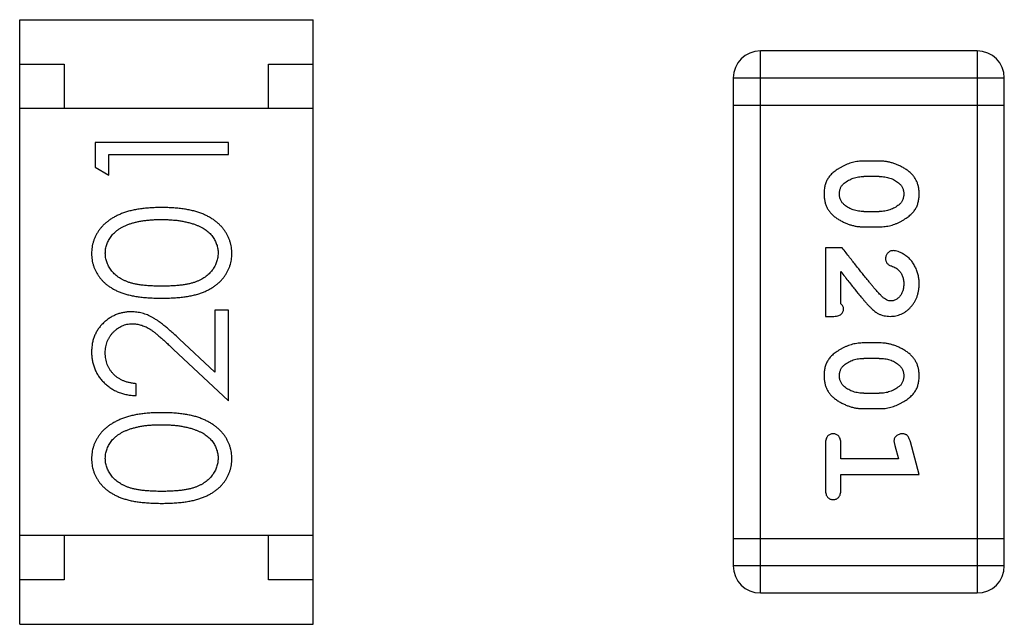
# Model space of a CAD drawing. Header units: millimetres. Extents: x 556 to 717, y 170 to 290.
# Tile 101 of 167: x 670.513 to 671.621, y 183.01 to 183.69. Entities that reach past the tile are written whole.
import ezdxf

# ---------------------------------------------------------------- set-up
doc = ezdxf.new("R2010")
doc.units = ezdxf.units.MM
doc.header["$LTSCALE"] = 30.734
doc.layers.get('0').update_dxf_attribs({"linetype": 'CONTINUOUS'})

msp = doc.modelspace()

# ---------------------------------------------------------------- linework, layer by layer
at = {"linetype": 'Continuous'}
for p, q in [((670.5133, 183.6896), (670.8433, 183.6896)), ((670.5133, 183.0096), (670.5133, 183.6896)), ((670.8433, 183.0096), (670.8433, 183.6896)), ((671.5902, 183.6544), (671.3464, 183.6544)), ((671.3464, 183.0448), (671.3464, 183.6544)), ((671.5902, 183.6544), (671.5902, 183.0448)), ((670.5133, 183.6396), (670.5633, 183.6396)), ((670.5633, 183.6396), (670.5633, 183.5896)), ((670.7933, 183.6396), (670.8433, 183.6396)), ((670.7933, 183.5896), (670.7933, 183.6396)), ((671.3159, 183.624), (671.6207, 183.624)), ((671.3159, 183.624), (671.3159, 183.0753)), ((671.6207, 183.0753), (671.6207, 183.624)), ((670.8433, 183.5896), (670.5133, 183.5896)), ((671.3159, 183.5935), (671.6207, 183.5935)), ((670.748, 183.5514), (670.598, 183.5514)), ((670.598, 183.5514), (670.598, 183.5236)), ((670.748, 183.5379), (670.748, 183.5514)), ((670.6134, 183.5379), (670.748, 183.5379)), ((670.6134, 183.5148), (670.6134, 183.5379)), ((670.598, 183.5236), (670.6134, 183.5148)), ((671.4803, 183.5305), (671.4626, 183.5305)), ((671.4801, 183.5132), (671.4628, 183.5132)), ((671.4628, 183.4739), (671.4801, 183.4739)), ((671.4626, 183.4566), (671.4803, 183.4566)), ((671.4384, 183.433), (671.4195, 183.433)), ((671.4195, 183.433), (671.4195, 183.3559)), ((671.4368, 183.3701), (671.4368, 183.4063)), ((670.748, 183.3629), (670.7326, 183.3629)), ((670.7326, 183.3629), (670.7326, 183.2931)), ((670.748, 183.261), (670.748, 183.3629)), ((671.4195, 183.3559), (671.4274, 183.3559)), ((670.7326, 183.2931), (670.6926, 183.3306)), ((671.4803, 183.326), (671.4626, 183.326)), ((670.6859, 183.3192), (670.748, 183.261)), ((671.4801, 183.3087), (671.4628, 183.3087)), ((670.6442, 183.2668), (670.6442, 183.2802)), ((671.4628, 183.2694), (671.4801, 183.2694)), ((671.4626, 183.2521), (671.4803, 183.2521)), ((671.4195, 183.2128), (671.4195, 183.1609)), ((671.4368, 183.1955), (671.4368, 183.2128)), ((671.4977, 183.2105), (671.5018, 183.1955)), ((671.5249, 183.1782), (671.5151, 183.2147)), ((671.5018, 183.1955), (671.4368, 183.1955)), ((671.4368, 183.1782), (671.5249, 183.1782)), ((671.4368, 183.1609), (671.4368, 183.1782)), ((670.8433, 183.1096), (670.5133, 183.1096)), ((670.5633, 183.1096), (670.5633, 183.0596)), ((670.7933, 183.0596), (670.7933, 183.1096)), ((671.6207, 183.1058), (671.3159, 183.1058)), ((671.6207, 183.0753), (671.3159, 183.0753)), ((670.5633, 183.0596), (670.5133, 183.0596)), ((670.8433, 183.0596), (670.7933, 183.0596)), ((671.3464, 183.0448), (671.5902, 183.0448)), ((670.5133, 183.0096), (670.8433, 183.0096))]:
    msp.add_line(p, q, dxfattribs=at)
for centre, start, end in [((671.3464, 183.624), 90, 180), ((671.5902, 183.624), 0, 90), ((671.3464, 183.0753), 180, 270), ((671.5902, 183.0753), 270, 0)]:
    msp.add_arc(centre, 0.0305, start, end, dxfattribs=at)
for points, knots in [([(671.4626, 183.5305), (671.4615, 183.5305), (671.4594, 183.5305), (671.4562, 183.5302), (671.4531, 183.5297), (671.45, 183.529), (671.4469, 183.5281), (671.4439, 183.527), (671.441, 183.5257), (671.4381, 183.5243), (671.4354, 183.5227), (671.4328, 183.5211), (671.4305, 183.5194), (671.4284, 183.5178), (671.4265, 183.5161), (671.4249, 183.5144), (671.4234, 183.5126), (671.4219, 183.5103), (671.4202, 183.5071), (671.4189, 183.5029), (671.4181, 183.4983), (671.418, 183.4951), (671.418, 183.4935)], [0, 0, 0, 0, 0.049886, 0.09882, 0.148132, 0.19689, 0.246038, 0.295176, 0.345305, 0.395692, 0.445312, 0.491875, 0.535813, 0.577009, 0.616081, 0.652689, 0.687585, 0.720206, 0.785062, 0.85223, 0.923759, 1, 1, 1, 1]), ([(671.5249, 183.4937), (671.5249, 183.4952), (671.5248, 183.498), (671.5241, 183.5021), (671.523, 183.5059), (671.5214, 183.5095), (671.5193, 183.5128), (671.5168, 183.5158), (671.5139, 183.5186), (671.5105, 183.5211), (671.5069, 183.5233), (671.5032, 183.5252), (671.4995, 183.5269), (671.4957, 183.5282), (671.4919, 183.5293), (671.4881, 183.53), (671.4842, 183.5305), (671.4816, 183.5305), (671.4803, 183.5305)], [0, 0, 0, 0, 0.06692, 0.130834, 0.19258, 0.252759, 0.312631, 0.373411, 0.436359, 0.501894, 0.568244, 0.632472, 0.69556, 0.757163, 0.818592, 0.878885, 0.939235, 1, 1, 1, 1]), ([(671.4406, 183.5056), (671.4413, 183.5062), (671.4429, 183.5074), (671.4455, 183.509), (671.4481, 183.5103), (671.4509, 183.5114), (671.4537, 183.5122), (671.4567, 183.5128), (671.4597, 183.5132), (671.4618, 183.5132), (671.4628, 183.5132)], [0, 0, 0, 0, 0.124927, 0.248361, 0.370889, 0.492583, 0.61616, 0.741472, 0.869044, 1, 1, 1, 1]), ([(671.4801, 183.5132), (671.4811, 183.5132), (671.4832, 183.5132), (671.4862, 183.5128), (671.4892, 183.5123), (671.492, 183.5115), (671.4947, 183.5105), (671.4972, 183.5092), (671.4996, 183.5077), (671.5011, 183.5066), (671.5018, 183.506)], [0, 0, 0, 0, 0.135446, 0.266257, 0.393419, 0.517936, 0.639137, 0.758785, 0.879345, 1, 1, 1, 1]), ([(671.4353, 183.4935), (671.4353, 183.4941), (671.4353, 183.4953), (671.4356, 183.4972), (671.436, 183.4989), (671.4366, 183.5004), (671.4373, 183.5019), (671.4382, 183.5033), (671.4393, 183.5045), (671.4401, 183.5052), (671.4406, 183.5056)], [0, 0, 0, 0, 0.139844, 0.271849, 0.399162, 0.521619, 0.6402, 0.758957, 0.87828, 1, 1, 1, 1]), ([(671.5018, 183.506), (671.5023, 183.5056), (671.5032, 183.5048), (671.5044, 183.5034), (671.5054, 183.502), (671.5062, 183.5005), (671.5069, 183.4989), (671.5073, 183.4972), (671.5076, 183.4955), (671.5076, 183.4942), (671.5076, 183.4936)], [0, 0, 0, 0, 0.13042, 0.256046, 0.378133, 0.498725, 0.620452, 0.742761, 0.869406, 1, 1, 1, 1]), ([(671.418, 183.4935), (671.418, 183.4921), (671.4181, 183.4892), (671.4188, 183.4851), (671.4199, 183.4813), (671.4215, 183.4777), (671.4235, 183.4744), (671.426, 183.4714), (671.429, 183.4686), (671.4324, 183.4661), (671.436, 183.4639), (671.4396, 183.462), (671.4434, 183.4603), (671.4471, 183.4589), (671.4509, 183.4579), (671.4548, 183.4571), (671.4587, 183.4567), (671.4613, 183.4566), (671.4626, 183.4566)], [0, 0, 0, 0, 0.067217, 0.131051, 0.19272, 0.252824, 0.312745, 0.373449, 0.436041, 0.501494, 0.567761, 0.632087, 0.695096, 0.757109, 0.817993, 0.878657, 0.939311, 1, 1, 1, 1]), ([(671.4411, 183.4812), (671.4406, 183.4816), (671.4397, 183.4824), (671.4385, 183.4837), (671.4375, 183.4851), (671.4367, 183.4866), (671.436, 183.4882), (671.4356, 183.4899), (671.4353, 183.4916), (671.4353, 183.4928), (671.4353, 183.4935)], [0, 0, 0, 0, 0.129853, 0.25607, 0.380154, 0.49978, 0.62208, 0.743277, 0.868791, 1, 1, 1, 1]), ([(671.4803, 183.4566), (671.4814, 183.4566), (671.4835, 183.4567), (671.4867, 183.457), (671.4899, 183.4575), (671.493, 183.4582), (671.496, 183.4591), (671.499, 183.4602), (671.502, 183.4615), (671.5049, 183.463), (671.5076, 183.4646), (671.5102, 183.4662), (671.5125, 183.4679), (671.5146, 183.4695), (671.5164, 183.4713), (671.5181, 183.473), (671.5195, 183.4747), (671.5211, 183.4771), (671.5227, 183.4802), (671.524, 183.4844), (671.5248, 183.489), (671.5249, 183.4921), (671.5249, 183.4937)], [0, 0, 0, 0, 0.049855, 0.099516, 0.148482, 0.19758, 0.246804, 0.296268, 0.346517, 0.397047, 0.446826, 0.49336, 0.537801, 0.579207, 0.617974, 0.654833, 0.689171, 0.722088, 0.786392, 0.853518, 0.924186, 1, 1, 1, 1]), ([(671.5076, 183.4936), (671.5076, 183.493), (671.5076, 183.4918), (671.5073, 183.49), (671.5069, 183.4883), (671.5063, 183.4867), (671.5056, 183.4852), (671.5047, 183.4838), (671.5036, 183.4826), (671.5028, 183.4819), (671.5023, 183.4815)], [0, 0, 0, 0, 0.138115, 0.270177, 0.397547, 0.520057, 0.63869, 0.757499, 0.878226, 1, 1, 1, 1]), ([(670.6731, 183.4783), (670.6708, 183.4783), (670.6663, 183.4782), (670.6597, 183.4779), (670.6535, 183.4774), (670.6477, 183.4767), (670.6422, 183.4757), (670.6371, 183.4745), (670.6323, 183.4731), (670.6279, 183.4715), (670.6238, 183.4697), (670.62, 183.4678), (670.6164, 183.4657), (670.6131, 183.4634), (670.6101, 183.461), (670.6073, 183.4585), (670.6048, 183.4557), (670.6026, 183.4529), (670.6006, 183.4499), (670.5989, 183.4468), (670.5974, 183.4436), (670.5962, 183.4404), (670.5953, 183.437), (670.5946, 183.4336), (670.5942, 183.4301), (670.5942, 183.4277), (670.5942, 183.4265)], [0, 0, 0, 0, 0.065278, 0.127205, 0.186168, 0.241675, 0.294115, 0.343609, 0.390387, 0.434463, 0.476646, 0.517002, 0.555936, 0.593716, 0.630057, 0.665601, 0.700745, 0.734917, 0.768681, 0.802087, 0.834849, 0.867433, 0.900138, 0.932806, 0.966212, 1, 1, 1, 1]), ([(670.7519, 183.4265), (670.7518, 183.4277), (670.7518, 183.4301), (670.7514, 183.4336), (670.7507, 183.437), (670.7498, 183.4404), (670.7486, 183.4437), (670.7471, 183.4469), (670.7454, 183.4499), (670.7434, 183.453), (670.7411, 183.4558), (670.7386, 183.4586), (670.7358, 183.4612), (670.7328, 183.4636), (670.7295, 183.4658), (670.7259, 183.4679), (670.7221, 183.4698), (670.718, 183.4716), (670.7137, 183.4732), (670.7089, 183.4745), (670.7038, 183.4757), (670.6984, 183.4767), (670.6925, 183.4774), (670.6864, 183.4779), (670.6798, 183.4782), (670.6754, 183.4783), (670.6731, 183.4783)], [0, 0, 0, 0, 0.033824, 0.067298, 0.10028, 0.133019, 0.165736, 0.198792, 0.232372, 0.266409, 0.301016, 0.336196, 0.371972, 0.408574, 0.446394, 0.485225, 0.525372, 0.567224, 0.611081, 0.65775, 0.70702, 0.759235, 0.814484, 0.873227, 0.934937, 1, 1, 1, 1]), ([(671.4628, 183.4739), (671.4618, 183.4739), (671.4597, 183.474), (671.4566, 183.4743), (671.4537, 183.4749), (671.4509, 183.4757), (671.4482, 183.4767), (671.4457, 183.478), (671.4433, 183.4794), (671.4418, 183.4806), (671.4411, 183.4812)], [0, 0, 0, 0, 0.135449, 0.266263, 0.393429, 0.516942, 0.639128, 0.758779, 0.879341, 1, 1, 1, 1]), ([(671.5023, 183.4815), (671.5015, 183.4809), (671.5, 183.4797), (671.4974, 183.4781), (671.4948, 183.4768), (671.492, 183.4758), (671.4892, 183.4749), (671.4862, 183.4743), (671.4832, 183.474), (671.4811, 183.4739), (671.4801, 183.4739)], [0, 0, 0, 0, 0.125331, 0.248948, 0.371201, 0.494032, 0.616811, 0.742104, 0.868849, 1, 1, 1, 1]), ([(670.6096, 183.427), (670.6096, 183.4286), (670.6098, 183.4319), (670.611, 183.4368), (670.6132, 183.4414), (670.6155, 183.4452), (670.6178, 183.448), (670.6198, 183.4501), (670.622, 183.452), (670.6245, 183.4538), (670.6272, 183.4555), (670.6302, 183.4571), (670.6334, 183.4585), (670.6368, 183.4599), (670.6405, 183.461), (670.6444, 183.4621), (670.6485, 183.4629), (670.6529, 183.4636), (670.6576, 183.4641), (670.6625, 183.4646), (670.6677, 183.4648), (670.6712, 183.4648), (670.673, 183.4648)], [0, 0, 0, 0, 0.059689, 0.119507, 0.181075, 0.246162, 0.279894, 0.314468, 0.350403, 0.387474, 0.426147, 0.466624, 0.508745, 0.553328, 0.600058, 0.649177, 0.700552, 0.754894, 0.811825, 0.871514, 0.934319, 1, 1, 1, 1]), ([(670.673, 183.4648), (670.6748, 183.4648), (670.6784, 183.4648), (670.6836, 183.4645), (670.6886, 183.4641), (670.6934, 183.4635), (670.698, 183.4626), (670.7025, 183.4617), (670.7067, 183.4605), (670.7094, 183.4596), (670.7107, 183.4592)], [0, 0, 0, 0, 0.141157, 0.277773, 0.409244, 0.535676, 0.657497, 0.775458, 0.889412, 1, 1, 1, 1]), ([(670.7107, 183.4592), (670.7118, 183.4588), (670.7138, 183.458), (670.7167, 183.4567), (670.7195, 183.4552), (670.722, 183.4536), (670.7243, 183.4519), (670.7264, 183.45), (670.7284, 183.448), (670.7306, 183.4452), (670.733, 183.4415), (670.7349, 183.4368), (670.7363, 183.432), (670.7364, 183.4286), (670.7365, 183.427)], [0, 0, 0, 0, 0.075949, 0.148549, 0.218996, 0.286119, 0.351826, 0.416074, 0.478265, 0.540325, 0.660405, 0.774606, 0.887187, 1, 1, 1, 1]), ([(671.4834, 183.378), (671.4829, 183.3784), (671.482, 183.3794), (671.4804, 183.381), (671.4787, 183.3829), (671.4767, 183.3851), (671.4746, 183.3875), (671.4723, 183.3902), (671.4698, 183.3933), (671.4671, 183.3966), (671.4641, 183.4002), (671.4611, 183.404), (671.4578, 183.4082), (671.4543, 183.4126), (671.4506, 183.4173), (671.4467, 183.4223), (671.4426, 183.4275), (671.4398, 183.4312), (671.4384, 183.433)], [0, 0, 0, 0, 0.026647, 0.057942, 0.094152, 0.134806, 0.180631, 0.231142, 0.286385, 0.346321, 0.411439, 0.481035, 0.555329, 0.634592, 0.718826, 0.807759, 0.901393, 1, 1, 1, 1]), ([(670.5942, 183.4265), (670.5942, 183.4253), (670.5942, 183.423), (670.5946, 183.4196), (670.5953, 183.4162), (670.5962, 183.4129), (670.5974, 183.4097), (670.5989, 183.4066), (670.6006, 183.4035), (670.6025, 183.4006), (670.6047, 183.3978), (670.6072, 183.3951), (670.6099, 183.3926), (670.6129, 183.3903), (670.6161, 183.3882), (670.6195, 183.3861), (670.6232, 183.3843), (670.6272, 183.3826), (670.6315, 183.3812), (670.6362, 183.3799), (670.6413, 183.3788), (670.6468, 183.3779), (670.6528, 183.3772), (670.6592, 183.3767), (670.666, 183.3764), (670.6707, 183.3764), (670.6731, 183.3764)], [0, 0, 0, 0, 0.033742, 0.066533, 0.099153, 0.13154, 0.164087, 0.196563, 0.229707, 0.263315, 0.297504, 0.331686, 0.366482, 0.4021, 0.438958, 0.476748, 0.515985, 0.556589, 0.599519, 0.645765, 0.695487, 0.748721, 0.805687, 0.866754, 0.931405, 1, 1, 1, 1]), ([(670.673, 183.3898), (670.671, 183.3898), (670.6671, 183.3899), (670.6614, 183.3901), (670.6561, 183.3905), (670.6512, 183.391), (670.6467, 183.3916), (670.6426, 183.3924), (670.6388, 183.3933), (670.6354, 183.3944), (670.6323, 183.3957), (670.6294, 183.397), (670.6267, 183.3985), (670.6242, 183.4001), (670.6219, 183.4019), (670.6197, 183.4038), (670.6178, 183.4058), (670.6155, 183.4087), (670.6132, 183.4124), (670.611, 183.4171), (670.6098, 183.422), (670.6096, 183.4253), (670.6096, 183.427)], [0, 0, 0, 0, 0.073302, 0.142286, 0.206253, 0.266017, 0.321612, 0.372532, 0.419497, 0.462398, 0.502825, 0.541489, 0.579034, 0.615143, 0.650298, 0.684912, 0.718701, 0.752189, 0.817245, 0.879117, 0.939613, 1, 1, 1, 1]), ([(670.7365, 183.427), (670.7364, 183.4253), (670.7362, 183.422), (670.7349, 183.4172), (670.7329, 183.4124), (670.7305, 183.4086), (670.7282, 183.4058), (670.7263, 183.4037), (670.7241, 183.4019), (670.7218, 183.4001), (670.7193, 183.3984), (670.7166, 183.397), (670.7137, 183.3956), (670.7106, 183.3944), (670.7071, 183.3933), (670.7034, 183.3924), (670.6992, 183.3916), (670.6947, 183.3909), (670.6898, 183.3905), (670.6846, 183.3901), (670.6789, 183.3899), (670.675, 183.3898), (670.673, 183.3898)], [0, 0, 0, 0, 0.060034, 0.120278, 0.182348, 0.247919, 0.281641, 0.315701, 0.350322, 0.385703, 0.421819, 0.459196, 0.497866, 0.538301, 0.58121, 0.628183, 0.679403, 0.734699, 0.794074, 0.858416, 0.927049, 1, 1, 1, 1]), ([(670.6731, 183.3764), (670.6755, 183.3764), (670.6801, 183.3764), (670.6869, 183.3767), (670.6932, 183.3772), (670.6992, 183.3779), (670.7047, 183.3788), (670.7098, 183.3799), (670.7146, 183.3812), (670.7189, 183.3827), (670.7229, 183.3844), (670.7266, 183.3863), (670.7301, 183.3883), (670.7333, 183.3905), (670.7363, 183.3928), (670.739, 183.3953), (670.7414, 183.3979), (670.7436, 183.4007), (670.7455, 183.4036), (670.7472, 183.4066), (670.7487, 183.4097), (670.7498, 183.4129), (670.7507, 183.4162), (670.7514, 183.4196), (670.7518, 183.423), (670.7518, 183.4253), (670.7519, 183.4265)], [0, 0, 0, 0, 0.068113, 0.132564, 0.193427, 0.250218, 0.303569, 0.353576, 0.400235, 0.443586, 0.484619, 0.524292, 0.56238, 0.599049, 0.63494, 0.669782, 0.704009, 0.737842, 0.771098, 0.803896, 0.836415, 0.868639, 0.900715, 0.933378, 0.966213, 1, 1, 1, 1]), ([(671.4956, 183.4299), (671.4951, 183.4298), (671.494, 183.4298), (671.4924, 183.4292), (671.491, 183.4284), (671.4897, 183.4273), (671.4886, 183.4259), (671.4878, 183.4244), (671.4872, 183.4228), (671.4872, 183.4216), (671.4872, 183.421)], [0, 0, 0, 0, 0.120856, 0.239483, 0.360995, 0.490166, 0.620982, 0.746416, 0.870253, 1, 1, 1, 1]), ([(671.4872, 183.421), (671.4872, 183.4205), (671.4872, 183.4196), (671.4875, 183.4182), (671.488, 183.417), (671.4887, 183.4158), (671.4896, 183.4148), (671.4907, 183.4139), (671.4921, 183.4132), (671.4932, 183.4128), (671.4937, 183.4126)], [0, 0, 0, 0, 0.127347, 0.246131, 0.359406, 0.470543, 0.586092, 0.711469, 0.847022, 1, 1, 1, 1]), ([(671.5249, 183.3926), (671.5249, 183.3943), (671.5248, 183.3977), (671.5239, 183.4026), (671.5225, 183.4073), (671.5205, 183.4118), (671.5181, 183.416), (671.5152, 183.4196), (671.5119, 183.4228), (671.5084, 183.4253), (671.5048, 183.4273), (671.5015, 183.4287), (671.4985, 183.4297), (671.4965, 183.4298), (671.4956, 183.4299)], [0, 0, 0, 0, 0.098286, 0.193983, 0.289056, 0.384352, 0.477435, 0.566197, 0.652355, 0.737986, 0.818188, 0.887401, 0.94802, 1, 1, 1, 1]), ([(671.4937, 183.4126), (671.4946, 183.4122), (671.4963, 183.4117), (671.4986, 183.4104), (671.5007, 183.4092), (671.5017, 183.4081), (671.5022, 183.4076)], [0, 0, 0, 0, 0.285518, 0.544185, 0.781367, 1, 1, 1, 1]), ([(671.4368, 183.4063), (671.4384, 183.4043), (671.4414, 183.4004), (671.4457, 183.395), (671.4496, 183.39), (671.4532, 183.3856), (671.4564, 183.3816), (671.4592, 183.3782), (671.4617, 183.3753), (671.4632, 183.3735), (671.4639, 183.3727)], [0, 0, 0, 0, 0.176662, 0.337826, 0.484741, 0.617764, 0.73494, 0.837793, 0.926412, 1, 1, 1, 1]), ([(671.5022, 183.4076), (671.5027, 183.4071), (671.5035, 183.4061), (671.5046, 183.4045), (671.5055, 183.4027), (671.5063, 183.4009), (671.5069, 183.399), (671.5073, 183.397), (671.5076, 183.3949), (671.5076, 183.3935), (671.5076, 183.3927)], [0, 0, 0, 0, 0.121873, 0.243139, 0.363336, 0.485133, 0.607572, 0.734701, 0.864814, 1, 1, 1, 1]), ([(671.4922, 183.3559), (671.4933, 183.356), (671.4955, 183.356), (671.4987, 183.3565), (671.5018, 183.3573), (671.5048, 183.3585), (671.5077, 183.3599), (671.5104, 183.3617), (671.513, 183.3638), (671.5154, 183.3662), (671.5176, 183.3688), (671.5196, 183.3717), (671.5213, 183.3747), (671.5226, 183.378), (671.5236, 183.3814), (671.5244, 183.3849), (671.5249, 183.3887), (671.5249, 183.3913), (671.5249, 183.3926)], [0, 0, 0, 0, 0.060981, 0.120256, 0.178148, 0.236115, 0.293993, 0.352864, 0.413358, 0.476056, 0.539296, 0.602396, 0.665116, 0.728325, 0.792919, 0.859317, 0.928302, 1, 1, 1, 1]), ([(671.5076, 183.3927), (671.5076, 183.3913), (671.5075, 183.3886), (671.5066, 183.3848), (671.5053, 183.3814), (671.5034, 183.3785), (671.5011, 183.3762), (671.4986, 183.3745), (671.4959, 183.3734), (671.494, 183.3733), (671.4931, 183.3732)], [0, 0, 0, 0, 0.156344, 0.299348, 0.4327, 0.561, 0.682299, 0.791883, 0.89611, 1, 1, 1, 1]), ([(671.4931, 183.3732), (671.4923, 183.3733), (671.4907, 183.3734), (671.4882, 183.3744), (671.4858, 183.3759), (671.4842, 183.3773), (671.4834, 183.378)], [0, 0, 0, 0, 0.212836, 0.442809, 0.70317, 1, 1, 1, 1]), ([(671.44, 183.3646), (671.4399, 183.365), (671.4399, 183.366), (671.4392, 183.3674), (671.4382, 183.3688), (671.4373, 183.3696), (671.4368, 183.3701)], [0, 0, 0, 0, 0.20611, 0.432681, 0.695597, 1, 1, 1, 1]), ([(671.4639, 183.3727), (671.4647, 183.3718), (671.4661, 183.3701), (671.4684, 183.3677), (671.4705, 183.3656), (671.4724, 183.3638), (671.4743, 183.3622), (671.4761, 183.3608), (671.4777, 183.3597), (671.4798, 183.3586), (671.4823, 183.3575), (671.4855, 183.3566), (671.4888, 183.356), (671.491, 183.356), (671.4922, 183.3559)], [0, 0, 0, 0, 0.103002, 0.197728, 0.285279, 0.365235, 0.437224, 0.502446, 0.560545, 0.611446, 0.707576, 0.80349, 0.900532, 1, 1, 1, 1]), ([(670.6388, 183.361), (670.6373, 183.361), (670.6344, 183.3609), (670.63, 183.3603), (670.6259, 183.3593), (670.6219, 183.358), (670.618, 183.3561), (670.6143, 183.354), (670.6108, 183.3514), (670.6074, 183.3485), (670.6043, 183.3453), (670.6016, 183.3418), (670.5993, 183.338), (670.5974, 183.334), (670.5959, 183.3298), (670.5949, 183.3253), (670.5943, 183.3206), (670.5942, 183.3173), (670.5942, 183.3157)], [0, 0, 0, 0, 0.06271, 0.123347, 0.183401, 0.242828, 0.302097, 0.36242, 0.423725, 0.487032, 0.550491, 0.612709, 0.674265, 0.73617, 0.799211, 0.863483, 0.930525, 1, 1, 1, 1]), ([(670.6926, 183.3306), (670.691, 183.3321), (670.6881, 183.3349), (670.6837, 183.3388), (670.6796, 183.3424), (670.6757, 183.3456), (670.6721, 183.3484), (670.6687, 183.3509), (670.6655, 183.353), (670.6617, 183.3553), (670.657, 183.3576), (670.6511, 183.3595), (670.645, 183.3608), (670.6408, 183.3609), (670.6388, 183.361)], [0, 0, 0, 0, 0.09953, 0.192079, 0.277712, 0.357454, 0.429648, 0.495771, 0.555538, 0.608657, 0.707578, 0.804328, 0.901298, 1, 1, 1, 1]), ([(671.4274, 183.3559), (671.4285, 183.3559), (671.4304, 183.356), (671.4332, 183.3564), (671.4354, 183.3571), (671.4371, 183.3582), (671.4384, 183.3595), (671.4393, 183.361), (671.4399, 183.3627), (671.44, 183.3639), (671.44, 183.3646)], [0, 0, 0, 0, 0.1844, 0.34094, 0.473574, 0.586824, 0.690029, 0.789175, 0.890445, 1, 1, 1, 1]), ([(670.6096, 183.315), (670.6096, 183.3161), (670.6096, 183.3183), (670.6101, 183.3215), (670.6108, 183.3246), (670.6118, 183.3276), (670.613, 183.3305), (670.6146, 183.3332), (670.6164, 183.3357), (670.6185, 183.3381), (670.6208, 183.3403), (670.6232, 183.3422), (670.6257, 183.3439), (670.6284, 183.3452), (670.6311, 183.3463), (670.634, 183.347), (670.6369, 183.3475), (670.6389, 183.3475), (670.64, 183.3475)], [0, 0, 0, 0, 0.068027, 0.133505, 0.19695, 0.26027, 0.322741, 0.384982, 0.448465, 0.513424, 0.578224, 0.640011, 0.700094, 0.760067, 0.819012, 0.877878, 0.938035, 1, 1, 1, 1]), ([(670.64, 183.3475), (670.6416, 183.3475), (670.6448, 183.3473), (670.6496, 183.3463), (670.6543, 183.3446), (670.6581, 183.3426), (670.6612, 183.3406), (670.6639, 183.3387), (670.6668, 183.3363), (670.6701, 183.3337), (670.6736, 183.3306), (670.6775, 183.3272), (670.6816, 183.3233), (670.6845, 183.3206), (670.6859, 183.3192)], [0, 0, 0, 0, 0.088014, 0.174976, 0.2638, 0.355443, 0.406413, 0.465519, 0.533076, 0.609353, 0.693899, 0.787171, 0.889197, 1, 1, 1, 1]), ([(671.4626, 183.326), (671.4615, 183.326), (671.4594, 183.326), (671.4562, 183.3257), (671.4531, 183.3252), (671.45, 183.3245), (671.4469, 183.3236), (671.4439, 183.3225), (671.441, 183.3212), (671.4381, 183.3197), (671.4354, 183.3182), (671.4328, 183.3166), (671.4305, 183.3149), (671.4284, 183.3133), (671.4265, 183.3116), (671.4249, 183.3099), (671.4234, 183.3081), (671.4219, 183.3058), (671.4202, 183.3026), (671.4189, 183.2984), (671.4181, 183.2938), (671.418, 183.2906), (671.418, 183.289)], [0, 0, 0, 0, 0.049886, 0.09882, 0.148132, 0.19689, 0.246038, 0.295176, 0.345305, 0.395692, 0.445312, 0.491875, 0.535813, 0.577009, 0.616081, 0.652689, 0.687585, 0.720206, 0.785062, 0.85223, 0.923759, 1, 1, 1, 1]), ([(671.5249, 183.2892), (671.5249, 183.2907), (671.5248, 183.2935), (671.5241, 183.2976), (671.523, 183.3014), (671.5214, 183.305), (671.5193, 183.3083), (671.5168, 183.3113), (671.5139, 183.3141), (671.5105, 183.3166), (671.5069, 183.3188), (671.5032, 183.3207), (671.4995, 183.3224), (671.4957, 183.3237), (671.4919, 183.3248), (671.4881, 183.3255), (671.4842, 183.326), (671.4816, 183.326), (671.4803, 183.326)], [0, 0, 0, 0, 0.06692, 0.130834, 0.19258, 0.252759, 0.312631, 0.373411, 0.436359, 0.501894, 0.568244, 0.632472, 0.69556, 0.757163, 0.818592, 0.878885, 0.939235, 1, 1, 1, 1]), ([(670.5942, 183.3157), (670.5942, 183.314), (670.5943, 183.3107), (670.595, 183.3059), (670.5961, 183.3013), (670.5976, 183.2968), (670.5996, 183.2926), (670.602, 183.2886), (670.6049, 183.2848), (670.6082, 183.2812), (670.6118, 183.278), (670.6157, 183.2751), (670.6198, 183.2726), (670.6242, 183.2706), (670.6289, 183.269), (670.6338, 183.2678), (670.6389, 183.267), (670.6424, 183.2669), (670.6442, 183.2668)], [0, 0, 0, 0, 0.06445, 0.126725, 0.187421, 0.247417, 0.306749, 0.366595, 0.427749, 0.490235, 0.553031, 0.614805, 0.676505, 0.738096, 0.801021, 0.864897, 0.931209, 1, 1, 1, 1]), ([(670.6442, 183.2802), (670.6428, 183.2804), (670.6402, 183.2806), (670.6365, 183.2813), (670.6329, 183.2823), (670.6296, 183.2835), (670.6265, 183.285), (670.6236, 183.2868), (670.621, 183.2888), (670.6186, 183.291), (670.6165, 183.2935), (670.6146, 183.2961), (670.613, 183.2989), (670.6118, 183.3018), (670.6108, 183.3049), (670.6101, 183.3081), (670.6096, 183.3115), (670.6096, 183.3138), (670.6096, 183.315)], [0, 0, 0, 0, 0.073648, 0.143686, 0.210962, 0.275557, 0.338064, 0.399311, 0.4594, 0.51934, 0.579024, 0.637809, 0.695959, 0.754122, 0.813113, 0.873453, 0.935561, 1, 1, 1, 1]), ([(671.4353, 183.2889), (671.4353, 183.2896), (671.4353, 183.2908), (671.4356, 183.2926), (671.436, 183.2943), (671.4366, 183.2959), (671.4373, 183.2974), (671.4382, 183.2988), (671.4393, 183.3), (671.4401, 183.3007), (671.4406, 183.3011)], [0, 0, 0, 0, 0.139844, 0.271849, 0.399162, 0.521619, 0.6402, 0.758957, 0.87828, 1, 1, 1, 1]), ([(671.4406, 183.3011), (671.4413, 183.3017), (671.4429, 183.3029), (671.4455, 183.3045), (671.4481, 183.3058), (671.4509, 183.3069), (671.4537, 183.3077), (671.4567, 183.3083), (671.4597, 183.3087), (671.4618, 183.3087), (671.4628, 183.3087)], [0, 0, 0, 0, 0.124927, 0.248361, 0.370889, 0.492583, 0.61616, 0.741472, 0.869044, 1, 1, 1, 1]), ([(671.4801, 183.3087), (671.4811, 183.3087), (671.4832, 183.3087), (671.4862, 183.3083), (671.4892, 183.3078), (671.492, 183.307), (671.4947, 183.306), (671.4972, 183.3047), (671.4996, 183.3032), (671.5011, 183.3021), (671.5018, 183.3015)], [0, 0, 0, 0, 0.135446, 0.266257, 0.393419, 0.517936, 0.639137, 0.758785, 0.879345, 1, 1, 1, 1]), ([(671.5018, 183.3015), (671.5023, 183.3011), (671.5032, 183.3003), (671.5044, 183.2989), (671.5054, 183.2975), (671.5062, 183.296), (671.5069, 183.2944), (671.5073, 183.2927), (671.5076, 183.2909), (671.5076, 183.2897), (671.5076, 183.2891)], [0, 0, 0, 0, 0.13042, 0.256046, 0.378133, 0.498725, 0.620452, 0.742761, 0.869406, 1, 1, 1, 1]), ([(671.418, 183.289), (671.418, 183.2875), (671.4181, 183.2847), (671.4188, 183.2806), (671.4199, 183.2768), (671.4215, 183.2732), (671.4235, 183.2699), (671.426, 183.2669), (671.429, 183.2641), (671.4324, 183.2616), (671.436, 183.2594), (671.4396, 183.2574), (671.4434, 183.2558), (671.4471, 183.2544), (671.4509, 183.2534), (671.4548, 183.2526), (671.4587, 183.2522), (671.4613, 183.2521), (671.4626, 183.2521)], [0, 0, 0, 0, 0.067217, 0.131051, 0.19272, 0.252824, 0.312745, 0.373449, 0.436041, 0.501494, 0.567761, 0.632087, 0.695096, 0.757109, 0.817993, 0.878657, 0.939311, 1, 1, 1, 1]), ([(671.4411, 183.2767), (671.4406, 183.2771), (671.4397, 183.2778), (671.4385, 183.2792), (671.4375, 183.2806), (671.4367, 183.2821), (671.436, 183.2837), (671.4356, 183.2854), (671.4353, 183.2871), (671.4353, 183.2883), (671.4353, 183.2889)], [0, 0, 0, 0, 0.129853, 0.25607, 0.380154, 0.49978, 0.62208, 0.743277, 0.868791, 1, 1, 1, 1]), ([(671.4803, 183.2521), (671.4814, 183.2521), (671.4835, 183.2522), (671.4867, 183.2524), (671.4899, 183.253), (671.493, 183.2537), (671.496, 183.2546), (671.499, 183.2557), (671.502, 183.257), (671.5049, 183.2585), (671.5076, 183.2601), (671.5102, 183.2617), (671.5125, 183.2634), (671.5146, 183.265), (671.5164, 183.2668), (671.5181, 183.2685), (671.5195, 183.2702), (671.5211, 183.2726), (671.5227, 183.2757), (671.524, 183.2799), (671.5248, 183.2844), (671.5249, 183.2876), (671.5249, 183.2892)], [0, 0, 0, 0, 0.049855, 0.099516, 0.148482, 0.19758, 0.246804, 0.296268, 0.346517, 0.397047, 0.446826, 0.49336, 0.537801, 0.579207, 0.617974, 0.654833, 0.689171, 0.722088, 0.786392, 0.853518, 0.924186, 1, 1, 1, 1]), ([(671.5076, 183.2891), (671.5076, 183.2885), (671.5076, 183.2872), (671.5073, 183.2854), (671.5069, 183.2837), (671.5063, 183.2822), (671.5056, 183.2807), (671.5047, 183.2793), (671.5036, 183.2781), (671.5028, 183.2773), (671.5023, 183.277)], [0, 0, 0, 0, 0.138115, 0.270177, 0.397547, 0.520057, 0.63869, 0.757499, 0.878226, 1, 1, 1, 1]), ([(671.4628, 183.2694), (671.4618, 183.2694), (671.4597, 183.2695), (671.4566, 183.2698), (671.4537, 183.2704), (671.4509, 183.2712), (671.4482, 183.2722), (671.4457, 183.2735), (671.4433, 183.2749), (671.4418, 183.2761), (671.4411, 183.2767)], [0, 0, 0, 0, 0.135449, 0.266263, 0.393429, 0.516942, 0.639128, 0.758779, 0.879341, 1, 1, 1, 1]), ([(671.5023, 183.277), (671.5015, 183.2764), (671.5, 183.2752), (671.4974, 183.2736), (671.4948, 183.2723), (671.492, 183.2713), (671.4892, 183.2704), (671.4862, 183.2698), (671.4832, 183.2695), (671.4811, 183.2694), (671.4801, 183.2694)], [0, 0, 0, 0, 0.125331, 0.248948, 0.371201, 0.494032, 0.616811, 0.742104, 0.868849, 1, 1, 1, 1]), ([(670.6731, 183.2475), (670.6708, 183.2475), (670.6663, 183.2475), (670.6597, 183.2472), (670.6535, 183.2466), (670.6477, 183.2459), (670.6422, 183.2449), (670.6371, 183.2438), (670.6323, 183.2423), (670.6279, 183.2408), (670.6238, 183.2389), (670.62, 183.237), (670.6164, 183.2349), (670.6131, 183.2327), (670.6101, 183.2302), (670.6073, 183.2277), (670.6048, 183.225), (670.6026, 183.2221), (670.6006, 183.2191), (670.5989, 183.216), (670.5974, 183.2129), (670.5962, 183.2096), (670.5953, 183.2063), (670.5946, 183.2028), (670.5942, 183.1993), (670.5942, 183.197), (670.5942, 183.1958)], [0, 0, 0, 0, 0.065278, 0.127205, 0.186168, 0.241675, 0.294115, 0.343609, 0.390387, 0.434463, 0.476646, 0.517002, 0.555936, 0.593716, 0.630057, 0.665601, 0.700745, 0.734917, 0.768681, 0.802087, 0.834849, 0.867433, 0.900138, 0.932806, 0.966212, 1, 1, 1, 1]), ([(670.7519, 183.1958), (670.7518, 183.197), (670.7518, 183.1993), (670.7514, 183.2028), (670.7507, 183.2063), (670.7498, 183.2096), (670.7486, 183.2129), (670.7471, 183.2161), (670.7454, 183.2192), (670.7434, 183.2222), (670.7411, 183.2251), (670.7386, 183.2278), (670.7358, 183.2304), (670.7328, 183.2328), (670.7295, 183.2351), (670.7259, 183.2371), (670.7221, 183.2391), (670.718, 183.2408), (670.7137, 183.2425), (670.7089, 183.2438), (670.7038, 183.245), (670.6984, 183.2459), (670.6925, 183.2466), (670.6864, 183.2472), (670.6798, 183.2475), (670.6754, 183.2475), (670.6731, 183.2475)], [0, 0, 0, 0, 0.033824, 0.067298, 0.10028, 0.133019, 0.165736, 0.198792, 0.232372, 0.266409, 0.301016, 0.336196, 0.371972, 0.408574, 0.446394, 0.485225, 0.525372, 0.567224, 0.611081, 0.65775, 0.70702, 0.759235, 0.814484, 0.873227, 0.934937, 1, 1, 1, 1]), ([(670.6096, 183.1962), (670.6096, 183.1979), (670.6098, 183.2011), (670.611, 183.206), (670.6132, 183.2107), (670.6155, 183.2144), (670.6178, 183.2173), (670.6198, 183.2193), (670.622, 183.2213), (670.6245, 183.2231), (670.6272, 183.2248), (670.6302, 183.2263), (670.6334, 183.2278), (670.6368, 183.2291), (670.6405, 183.2302), (670.6444, 183.2313), (670.6485, 183.2321), (670.6529, 183.2329), (670.6576, 183.2334), (670.6625, 183.2338), (670.6677, 183.234), (670.6712, 183.234), (670.673, 183.2341)], [0, 0, 0, 0, 0.059689, 0.119507, 0.181075, 0.246162, 0.279894, 0.314468, 0.350403, 0.387474, 0.426147, 0.466624, 0.508745, 0.553328, 0.600058, 0.649177, 0.700552, 0.754894, 0.811825, 0.871514, 0.934319, 1, 1, 1, 1]), ([(670.673, 183.2341), (670.6748, 183.2341), (670.6784, 183.234), (670.6836, 183.2337), (670.6886, 183.2333), (670.6934, 183.2327), (670.698, 183.2319), (670.7025, 183.2309), (670.7067, 183.2298), (670.7094, 183.2288), (670.7107, 183.2284)], [0, 0, 0, 0, 0.141157, 0.277773, 0.409244, 0.535676, 0.657497, 0.775458, 0.889412, 1, 1, 1, 1]), ([(670.7107, 183.2284), (670.7118, 183.228), (670.7138, 183.2272), (670.7167, 183.2259), (670.7195, 183.2245), (670.722, 183.2228), (670.7243, 183.2211), (670.7264, 183.2193), (670.7284, 183.2172), (670.7306, 183.2144), (670.733, 183.2107), (670.7349, 183.206), (670.7363, 183.2012), (670.7364, 183.1979), (670.7365, 183.1962)], [0, 0, 0, 0, 0.075949, 0.148549, 0.218996, 0.286119, 0.351826, 0.416074, 0.478265, 0.540325, 0.660405, 0.774606, 0.887187, 1, 1, 1, 1]), ([(671.4282, 183.2238), (671.4276, 183.2237), (671.4264, 183.2237), (671.4247, 183.2232), (671.4232, 183.2223), (671.4219, 183.2212), (671.4208, 183.2196), (671.4201, 183.2177), (671.4196, 183.2153), (671.4196, 183.2137), (671.4195, 183.2128)], [0, 0, 0, 0, 0.115051, 0.223278, 0.329269, 0.437893, 0.554681, 0.682591, 0.83103, 1, 1, 1, 1]), ([(671.4368, 183.2128), (671.4368, 183.2137), (671.4368, 183.2153), (671.4363, 183.2177), (671.4356, 183.2196), (671.4345, 183.2212), (671.4332, 183.2223), (671.4317, 183.2232), (671.43, 183.2237), (671.4288, 183.2237), (671.4282, 183.2238)], [0, 0, 0, 0, 0.169102, 0.317658, 0.446239, 0.563118, 0.671828, 0.776546, 0.884858, 1, 1, 1, 1]), ([(671.5059, 183.2238), (671.5053, 183.2238), (671.504, 183.2237), (671.5023, 183.2232), (671.5007, 183.2225), (671.4993, 183.2215), (671.4981, 183.2203), (671.4972, 183.2189), (671.4967, 183.2174), (671.4967, 183.2164), (671.4966, 183.2159)], [0, 0, 0, 0, 0.138815, 0.27042, 0.39836, 0.52875, 0.654955, 0.771147, 0.884581, 1, 1, 1, 1]), ([(671.5151, 183.2147), (671.5148, 183.2156), (671.5143, 183.2171), (671.5135, 183.2192), (671.5126, 183.2209), (671.5115, 183.2221), (671.5104, 183.2229), (671.509, 183.2234), (671.5075, 183.2237), (671.5064, 183.2238), (671.5059, 183.2238)], [0, 0, 0, 0, 0.187321, 0.344927, 0.475328, 0.579604, 0.674244, 0.773631, 0.882025, 1, 1, 1, 1]), ([(671.4966, 183.2159), (671.4966, 183.2156), (671.4967, 183.2148), (671.4969, 183.2136), (671.4972, 183.2121), (671.4975, 183.211), (671.4977, 183.2105)], [0, 0, 0, 0, 0.183151, 0.413144, 0.682305, 1, 1, 1, 1]), ([(670.5942, 183.1958), (670.5942, 183.1946), (670.5942, 183.1922), (670.5946, 183.1888), (670.5953, 183.1854), (670.5962, 183.1821), (670.5974, 183.1789), (670.5989, 183.1758), (670.6006, 183.1728), (670.6025, 183.1698), (670.6047, 183.167), (670.6072, 183.1643), (670.6099, 183.1619), (670.6129, 183.1595), (670.6161, 183.1574), (670.6195, 183.1554), (670.6232, 183.1535), (670.6272, 183.1519), (670.6315, 183.1504), (670.6362, 183.1491), (670.6413, 183.148), (670.6468, 183.1472), (670.6528, 183.1465), (670.6592, 183.146), (670.666, 183.1457), (670.6707, 183.1456), (670.6731, 183.1456)], [0, 0, 0, 0, 0.033742, 0.066533, 0.099153, 0.13154, 0.164087, 0.196563, 0.229707, 0.263315, 0.297504, 0.331686, 0.366482, 0.4021, 0.438958, 0.476748, 0.515985, 0.556589, 0.599519, 0.645765, 0.695487, 0.748721, 0.805687, 0.866754, 0.931405, 1, 1, 1, 1]), ([(670.673, 183.1591), (670.671, 183.1591), (670.6671, 183.1591), (670.6614, 183.1593), (670.6561, 183.1597), (670.6512, 183.1602), (670.6467, 183.1608), (670.6426, 183.1616), (670.6388, 183.1625), (670.6354, 183.1636), (670.6323, 183.1649), (670.6294, 183.1662), (670.6267, 183.1677), (670.6242, 183.1694), (670.6219, 183.1711), (670.6197, 183.173), (670.6178, 183.175), (670.6155, 183.1779), (670.6132, 183.1816), (670.611, 183.1863), (670.6098, 183.1912), (670.6096, 183.1946), (670.6096, 183.1962)], [0, 0, 0, 0, 0.073302, 0.142286, 0.206253, 0.266017, 0.321612, 0.372532, 0.419497, 0.462398, 0.502825, 0.541489, 0.579034, 0.615143, 0.650298, 0.684912, 0.718701, 0.752189, 0.817245, 0.879117, 0.939613, 1, 1, 1, 1]), ([(670.7365, 183.1962), (670.7364, 183.1946), (670.7362, 183.1913), (670.7349, 183.1864), (670.7329, 183.1816), (670.7305, 183.1779), (670.7282, 183.175), (670.7263, 183.173), (670.7241, 183.1711), (670.7218, 183.1693), (670.7193, 183.1677), (670.7166, 183.1662), (670.7137, 183.1649), (670.7106, 183.1636), (670.7071, 183.1625), (670.7034, 183.1616), (670.6992, 183.1608), (670.6947, 183.1602), (670.6898, 183.1597), (670.6846, 183.1593), (670.6789, 183.1591), (670.675, 183.1591), (670.673, 183.1591)], [0, 0, 0, 0, 0.060034, 0.120278, 0.182348, 0.247919, 0.281641, 0.315701, 0.350322, 0.385703, 0.421819, 0.459196, 0.497866, 0.538301, 0.58121, 0.628183, 0.679403, 0.734699, 0.794074, 0.858416, 0.927049, 1, 1, 1, 1]), ([(670.6731, 183.1456), (670.6755, 183.1456), (670.6801, 183.1457), (670.6869, 183.146), (670.6932, 183.1465), (670.6992, 183.1472), (670.7047, 183.1481), (670.7098, 183.1491), (670.7146, 183.1505), (670.7189, 183.152), (670.7229, 183.1537), (670.7266, 183.1555), (670.7301, 183.1575), (670.7333, 183.1597), (670.7363, 183.162), (670.739, 183.1645), (670.7414, 183.1671), (670.7436, 183.1699), (670.7455, 183.1729), (670.7472, 183.1759), (670.7487, 183.179), (670.7498, 183.1822), (670.7507, 183.1854), (670.7514, 183.1888), (670.7518, 183.1922), (670.7518, 183.1946), (670.7519, 183.1958)], [0, 0, 0, 0, 0.068113, 0.132564, 0.193427, 0.250218, 0.303569, 0.353576, 0.400235, 0.443586, 0.484619, 0.524292, 0.56238, 0.599049, 0.63494, 0.669782, 0.704009, 0.737842, 0.771098, 0.803896, 0.836415, 0.868639, 0.900715, 0.933378, 0.966213, 1, 1, 1, 1]), ([(671.4195, 183.1609), (671.4196, 183.16), (671.4196, 183.1583), (671.4201, 183.156), (671.4208, 183.154), (671.4219, 183.1524), (671.4232, 183.1513), (671.4247, 183.1504), (671.4264, 183.1499), (671.4276, 183.1499), (671.4282, 183.1498)], [0, 0, 0, 0, 0.169012, 0.317488, 0.445429, 0.560977, 0.67065, 0.776666, 0.88492, 1, 1, 1, 1]), ([(671.4282, 183.1498), (671.4288, 183.1499), (671.43, 183.1499), (671.4317, 183.1504), (671.4332, 183.1513), (671.4345, 183.1524), (671.4356, 183.154), (671.4363, 183.1559), (671.4368, 183.1583), (671.4368, 183.16), (671.4368, 183.1609)], [0, 0, 0, 0, 0.11517, 0.223509, 0.328254, 0.438012, 0.553651, 0.682263, 0.830856, 1, 1, 1, 1])]:
    msp.add_open_spline(points, degree=3, knots=knots, dxfattribs=at)

doc.saveas('drawing.dxf')
